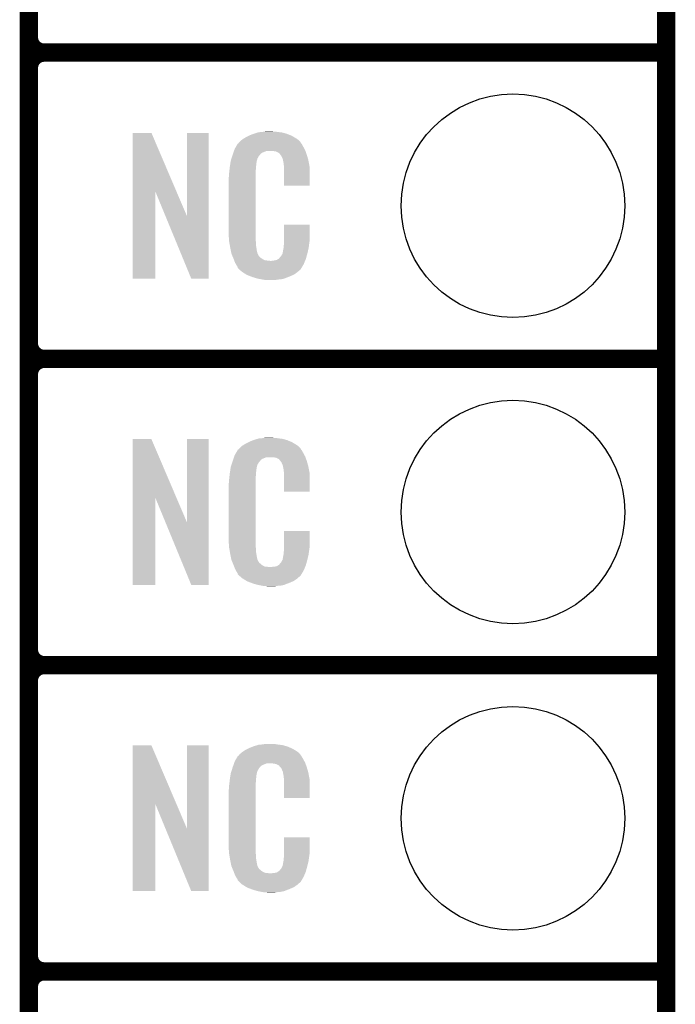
# Model space of a CAD drawing. Extents: x -1.3 to 24.2, y -3.9 to 53.4.
# Tile 6 of 26: x 18.8 to 24.2, y 1 to 9.2. Entities that reach past the tile are written whole.
import ezdxf

# ---------------------------------------------------------------- set-up
doc = ezdxf.new("R2010")
doc.units = 0
doc.layers.get('0').update_dxf_attribs({"linetype": 'CONTINUOUS'})
for name, color, linetype in [('OLED_W_2_CLICK_V102_GKO', 10, 'CONTINUOUS'), ('OLED_W_2_CLICK_V102_GTO', 9, 'CONTINUOUS'), ('OLED_W_2_CLICK_V102_GTS', 12, 'CONTINUOUS')]:
    doc.layers.add(name, color=color, linetype=linetype)

# ---------------------------------------------------------------- blocks, each defined once
blk = doc.blocks.new('ROUND_67')
blk.add_circle((0, 0), 0.9271)

msp = doc.modelspace()

# ---------------------------------------------------------------- linework, layer by layer
at = {"layer": 'OLED_W_2_CLICK_V102_GKO', "const_width": 0.1524}
msp.add_lwpolyline([(24.13, -1.27), (24.13, 24.13)], dxfattribs=at)
at = {"layer": 'OLED_W_2_CLICK_V102_GTO', "const_width": 0.1524}
for points in [[(18.8468, -0.5588), (18.8468, 18.3388)], [(18.8468, 9.017), (18.8468, 11.303)], [(18.9738, 8.89), (24.13, 8.89)], [(18.9738, 8.89), (24.13, 8.89)], [(18.8468, 6.477), (18.8468, 8.763)], [(18.9738, 6.35), (24.13, 6.35)], [(18.9738, 6.35), (24.13, 6.35)], [(18.8468, 3.937), (18.8468, 6.223)], [(18.9738, 3.81), (24.13, 3.81)], [(18.9738, 3.81), (24.13, 3.81)], [(18.8468, 1.397), (18.8468, 3.683)], [(18.9738, 1.27), (24.13, 1.27)], [(18.9738, 1.27), (24.13, 1.27)]]:
    msp.add_lwpolyline(points, dxfattribs=at)
for points in [[(18.8468, 9.017, 0.4142136), (18.9738, 8.89)], [(18.9738, 8.89, 0.4142136), (18.8468, 8.763)], [(18.9738, 8.89, 0.4142136), (18.8468, 8.763)], [(18.8468, 6.477, 0.4142136), (18.9738, 6.35)], [(18.9738, 6.35, 0.4142136), (18.8468, 6.223)], [(18.9738, 6.35, 0.4142136), (18.8468, 6.223)], [(18.8468, 3.937, 0.4142136), (18.9738, 3.81)], [(18.9738, 3.81, 0.4142136), (18.8468, 3.683)], [(18.9738, 3.81, 0.4142136), (18.8468, 3.683)], [(18.8468, 1.397, 0.4142136), (18.9738, 1.27)], [(18.9738, 1.27, 0.4142136), (18.8468, 1.143)], [(18.9738, 1.27, 0.4142136), (18.8468, 1.143)]]:
    msp.add_lwpolyline(points, format="xyb", dxfattribs=at)
at = {"layer": 'OLED_W_2_CLICK_V102_GTO'}
for points in [[(19.707872, 7.736728), (19.70788, 8.224506), (20.070862, 7.736728), (19.862804, 8.224506)], [(19.70788, 8.224506), (19.707882, 8.22452), (19.862804, 8.224506), (19.707882, 8.22452)], [(20.15744, 7.533748), (20.15746, 8.224498), (20.337766, 7.533748), (20.33778, 8.224498)], [(20.15746, 8.224498), (20.157462, 8.22452), (20.33778, 8.224498), (20.157462, 8.22452)], [(20.608834, 8.16356), (20.614642, 8.16864), (21.084542, 8.16356), (21.077432, 8.16864)], [(20.614642, 8.16864), (20.626618, 8.176262), (21.077432, 8.16864), (21.06676, 8.176262)], [(20.626618, 8.176262), (20.642582, 8.18642), (21.06676, 8.176262), (21.04983, 8.18642)], [(20.642582, 8.18642), (20.66798, 8.19912), (21.04983, 8.18642), (21.02866, 8.19912)], [(20.66798, 8.19912), (20.67814, 8.2042), (21.02866, 8.19912), (21.016324, 8.2042)], [(20.67814, 8.2042), (20.703538, 8.21436), (21.016324, 8.2042), (20.991652, 8.21436)], [(20.703538, 8.21436), (20.711158, 8.2169), (20.991652, 8.21436), (20.985482, 8.2169)], [(20.711158, 8.2169), (20.7264, 8.22198), (20.985482, 8.2169), (20.966432, 8.22198)], [(20.7264, 8.22198), (20.743334, 8.22706), (20.966432, 8.22198), (20.947382, 8.22706)], [(20.743334, 8.22706), (20.751802, 8.2296), (20.947382, 8.22706), (20.927062, 8.2296)], [(20.751802, 8.2296), (20.78228, 8.23214), (20.927062, 8.2296), (20.90674, 8.23214)], [(20.78228, 8.23214), (20.79752, 8.23468), (20.90674, 8.23214), (20.891502, 8.23468)], [(20.79752, 8.23468), (20.812762, 8.23722), (20.876262, 8.23468), (20.863562, 8.23722)], [(20.549232, 8.079738), (20.55368, 8.092442), (21.13788, 8.079738), (21.130952, 8.092442)], [(20.55368, 8.092442), (20.562644, 8.10768), (21.130952, 8.092442), (21.12264, 8.10768)], [(20.562644, 8.10768), (20.576094, 8.13054), (21.12264, 8.10768), (21.109942, 8.13054)], [(20.576094, 8.13054), (20.579086, 8.135622), (21.109942, 8.13054), (21.106132, 8.135622)], [(20.579086, 8.135622), (20.584162, 8.138164), (21.106132, 8.135622), (21.104224, 8.138164)], [(20.584162, 8.138164), (20.58619, 8.1407), (21.104224, 8.138164), (21.102322, 8.1407)], [(20.58619, 8.1407), (20.59025, 8.145776), (21.102322, 8.1407), (21.099782, 8.145776)], [(20.59025, 8.145776), (20.59432, 8.150862), (21.099782, 8.145776), (21.095424, 8.150862)], [(20.59432, 8.150862), (20.608834, 8.16356), (21.095424, 8.150862), (21.084542, 8.16356)], [(20.52066, 7.993382), (20.526272, 8.011158), (20.73679, 7.993382), (20.741638, 8.011158)], [(20.526272, 8.011158), (20.533492, 8.034018), (20.741638, 8.011158), (20.754338, 8.034018)], [(20.533492, 8.034018), (20.5359, 8.04164), (20.754338, 8.034018), (20.761958, 8.04164)], [(20.5359, 8.04164), (20.536788, 8.04418), (20.761958, 8.04164), (20.764498, 8.04418)], [(20.536788, 8.04418), (20.538564, 8.049256), (20.764498, 8.04418), (20.767038, 8.049256)], [(20.538564, 8.049256), (20.542122, 8.059418), (20.767038, 8.049256), (20.77974, 8.059418)], [(20.542122, 8.059418), (20.547454, 8.074658), (20.77974, 8.059418), (20.817836, 8.074658)], [(20.547454, 8.074658), (20.547456, 8.07466), (20.817836, 8.074658), (20.866098, 8.07466)], [(20.547456, 8.07466), (20.549232, 8.079738), (21.139694, 8.07466), (21.13788, 8.079738)], [(20.88388, 8.07212), (20.866098, 8.07466), (21.140602, 8.07212), (21.139694, 8.07466)], [(20.896578, 8.06958), (20.88388, 8.07212), (21.141508, 8.06958), (21.140602, 8.07212)], [(20.921974, 8.056882), (20.896578, 8.06958), (21.146044, 8.056882), (21.141508, 8.06958)], [(20.924518, 8.051804), (20.921974, 8.056882), (21.147856, 8.051804), (21.146044, 8.056882)], [(20.931054, 8.04418), (20.924518, 8.051804), (21.150578, 8.04418), (21.147856, 8.051804)], [(20.939758, 8.034022), (20.931054, 8.04418), (21.153568, 8.034022), (21.150578, 8.04418)], [(20.94992, 8.01116), (20.939758, 8.034022), (21.160292, 8.01116), (21.153568, 8.034022)], [(20.953984, 8.001002), (20.94992, 8.01116), (21.16328, 8.001002), (21.160292, 8.01116)], [(20.508242, 7.901938), (20.5105, 7.92226), (20.7264, 7.901938), (20.72894, 7.92226)], [(20.5105, 7.92226), (20.512756, 7.942578), (20.72894, 7.92226), (20.72894, 7.942578)], [(20.512756, 7.942578), (20.51304, 7.94512), (20.72894, 7.942578), (20.729448, 7.94512)], [(20.51304, 7.94512), (20.514642, 7.955278), (20.729448, 7.94512), (20.73148, 7.955278)], [(20.514642, 7.955278), (20.516648, 7.967978), (20.73148, 7.955278), (20.73148, 7.967978)], [(20.516648, 7.967978), (20.518252, 7.978138), (20.73148, 7.967978), (20.73402, 7.978138)], [(20.518252, 7.978138), (20.519054, 7.983218), (20.73402, 7.978138), (20.73402, 7.983218)], [(20.519054, 7.983218), (20.52066, 7.993382), (20.73402, 7.983218), (20.73679, 7.993382)], [(20.954998, 7.998464), (20.953984, 8.001002), (21.163764, 7.998464), (21.16328, 8.001002)], [(20.955, 7.990842), (20.954998, 7.998464), (21.165216, 7.990842), (21.163764, 7.998464)], [(20.95754, 7.978138), (20.955, 7.990842), (21.167636, 7.978138), (21.165216, 7.990842)], [(20.96008, 7.96036), (20.95754, 7.978138), (21.171022, 7.96036), (21.167636, 7.978138)], [(20.961058, 7.947658), (20.96008, 7.96036), (21.17344, 7.947658), (21.171022, 7.96036)], [(20.96262, 7.92734), (20.961058, 7.947658), (21.173436, 7.92734), (21.17344, 7.947658)], [(20.96262, 7.787662), (20.96262, 7.92734), (21.173418, 7.787662), (21.173436, 7.92734)], [(20.50288, 7.851142), (20.50542, 7.863842), (20.7264, 7.851142), (20.7264, 7.863842)], [(20.50288, 7.40156), (20.50288, 7.851142), (20.7264, 7.40156), (20.7264, 7.851142)], [(20.50542, 7.88162), (20.50796, 7.8994), (20.7264, 7.88162), (20.7264, 7.8994)], [(20.50542, 7.863842), (20.50542, 7.88162), (20.7264, 7.863842), (20.7264, 7.88162)], [(20.50796, 7.8994), (20.508242, 7.901938), (20.7264, 7.8994), (20.7264, 7.901938)], [(21.173418, 7.78764), (20.96262, 7.787662), (21.173418, 7.78764), (21.173418, 7.787662)], [(19.70786, 7.015502), (19.707872, 7.736728), (19.895798, 7.015502), (19.89582, 7.736728)], [(19.979456, 7.533748), (19.89582, 7.736728), (20.15744, 7.533748), (20.070862, 7.736728)], [(20.192996, 7.015494), (19.979456, 7.533748), (20.337758, 7.015494), (20.337766, 7.533748)], [(20.96262, 7.32282), (20.96264, 7.462498), (21.17344, 7.32282), (21.17344, 7.462498)], [(20.96264, 7.462498), (20.962642, 7.46252), (21.17344, 7.462498), (20.962642, 7.46252)], [(20.505232, 7.33806), (20.50288, 7.40156), (20.7264, 7.33806), (20.7264, 7.40156)], [(20.50542, 7.332982), (20.505232, 7.33806), (20.727126, 7.332982), (20.7264, 7.33806)], [(20.50763, 7.320278), (20.50542, 7.332982), (20.72894, 7.320278), (20.727126, 7.332982)], [(20.511606, 7.297418), (20.50763, 7.320278), (20.72894, 7.297418), (20.72894, 7.320278)], [(20.51558, 7.27456), (20.511606, 7.297418), (20.73255, 7.27456), (20.72894, 7.297418)], [(20.520662, 7.24916), (20.51558, 7.27456), (20.73656, 7.24916), (20.73255, 7.27456)], [(20.958048, 7.266942), (20.96008, 7.277102), (21.16582, 7.266942), (21.167174, 7.277102)], [(20.96008, 7.2898), (20.961984, 7.30504), (21.168866, 7.2898), (21.1709, 7.30504)], [(20.96008, 7.277102), (20.96008, 7.2898), (21.167174, 7.277102), (21.168866, 7.2898)], [(20.961984, 7.30504), (20.96262, 7.310122), (21.1709, 7.30504), (21.171626, 7.310122)], [(20.96262, 7.310122), (20.96262, 7.32282), (21.171626, 7.310122), (21.17344, 7.32282)], [(20.525234, 7.226298), (20.520662, 7.24916), (20.74164, 7.226298), (20.73656, 7.24916)], [(20.52574, 7.223762), (20.525234, 7.226298), (20.74291, 7.223762), (20.74164, 7.226298)], [(20.533062, 7.20598), (20.52574, 7.223762), (20.751802, 7.20598), (20.74291, 7.223762)], [(20.53411, 7.203436), (20.533062, 7.20598), (20.754342, 7.203436), (20.751802, 7.20598)], [(20.5362, 7.19836), (20.53411, 7.203436), (20.756884, 7.19836), (20.754342, 7.203436)], [(20.538292, 7.193278), (20.5362, 7.19836), (20.764502, 7.193278), (20.756884, 7.19836)], [(20.54143, 7.18566), (20.538292, 7.193278), (20.77212, 7.18566), (20.764502, 7.193278)], [(20.924522, 7.185666), (20.927062, 7.19074), (21.145078, 7.185666), (21.146488, 7.19074)], [(20.927062, 7.19074), (20.937222, 7.200902), (21.146488, 7.19074), (21.14931, 7.200902)], [(20.937222, 7.200902), (20.94992, 7.22376), (21.14931, 7.200902), (21.15566, 7.22376)], [(20.94992, 7.22376), (20.949922, 7.223762), (21.15566, 7.22376), (21.15566, 7.223762)], [(20.949922, 7.223762), (20.955, 7.249162), (21.15566, 7.223762), (21.161636, 7.249162)], [(20.955, 7.249162), (20.955002, 7.251704), (21.161636, 7.249162), (21.162234, 7.251704)], [(20.955002, 7.251704), (20.95754, 7.256784), (21.162234, 7.251704), (21.163428, 7.256784)], [(20.95754, 7.264402), (20.958048, 7.266942), (21.165222, 7.264402), (21.16582, 7.266942)], [(20.95754, 7.256784), (20.95754, 7.264402), (21.163428, 7.256784), (21.165222, 7.264402)], [(20.54352, 7.18058), (20.54143, 7.18566), (20.779742, 7.18058), (20.77212, 7.18566)], [(20.545474, 7.1755), (20.54352, 7.18058), (20.787362, 7.1755), (20.779742, 7.18058)], [(20.548406, 7.16788), (20.545474, 7.1755), (20.802604, 7.16788), (20.787362, 7.1755)], [(20.55036, 7.1628), (20.548406, 7.16788), (20.848322, 7.1628), (20.802604, 7.16788)], [(20.55622, 7.14756), (20.55036, 7.1628), (21.130408, 7.14756), (21.136684, 7.1628)], [(20.563278, 7.13486), (20.55622, 7.14756), (21.12518, 7.13486), (21.130408, 7.14756)], [(20.568922, 7.124698), (20.563278, 7.13486), (21.119082, 7.124698), (21.12518, 7.13486)], [(20.579076, 7.109466), (20.568922, 7.124698), (21.109942, 7.109466), (21.119082, 7.124698)], [(20.57908, 7.104386), (20.579076, 7.109466), (21.106894, 7.104386), (21.109942, 7.109466)], [(20.848322, 7.1628), (20.858482, 7.162802), (21.136684, 7.1628), (21.136686, 7.162802)], [(20.858482, 7.162802), (20.866104, 7.16534), (21.136686, 7.162802), (21.13773, 7.16534)], [(20.876262, 7.16534), (20.901662, 7.17042), (21.13773, 7.16534), (21.139822, 7.17042)], [(20.901662, 7.17042), (20.914356, 7.178038), (21.139822, 7.17042), (21.14296, 7.178038)], [(20.914356, 7.178038), (20.91436, 7.17804), (21.14296, 7.178038), (21.14296, 7.17804)], [(20.91436, 7.17804), (20.924522, 7.185666), (21.14296, 7.17804), (21.145078, 7.185666)], [(20.586704, 7.09676), (20.57908, 7.104386), (21.10232, 7.09676), (21.106894, 7.104386)], [(20.591784, 7.091678), (20.586704, 7.09676), (21.099776, 7.091678), (21.10232, 7.09676)], [(20.59686, 7.086598), (20.591784, 7.091678), (21.093426, 7.086598), (21.099776, 7.091678)], [(20.602786, 7.08152), (20.59686, 7.086598), (21.08708, 7.08152), (21.093426, 7.086598)], [(20.614638, 7.07136), (20.602786, 7.08152), (21.075228, 7.07136), (21.08708, 7.08152)], [(20.622768, 7.06628), (20.614638, 7.07136), (21.069302, 7.06628), (21.075228, 7.07136)], [(20.65122, 7.0485), (20.622768, 7.06628), (21.0439, 7.0485), (21.069302, 7.06628)], [(20.65528, 7.045962), (20.65122, 7.0485), (21.037978, 7.045962), (21.0439, 7.0485)], [(20.687936, 7.03326), (20.65528, 7.045962), (21.00834, 7.03326), (21.037978, 7.045962)], [(20.701, 7.028178), (20.687936, 7.03326), (20.99527, 7.028178), (21.00834, 7.03326)], [(20.744178, 7.01548), (20.701, 7.028178), (20.962618, 7.01548), (20.99527, 7.028178)], [(19.895798, 7.01548), (19.70786, 7.015502), (19.895798, 7.01548), (19.895798, 7.015502)], [(20.337758, 7.01548), (20.192996, 7.015494), (20.337758, 7.01548), (20.337758, 7.015494)], [(20.771274, 7.0104), (20.744178, 7.01548), (20.939758, 7.0104), (20.962618, 7.01548)], [(20.78482, 7.00786), (20.771274, 7.0104), (20.91182, 7.00786), (20.939758, 7.0104)], [(20.800058, 7.00532), (20.78482, 7.00786), (20.896578, 7.00532), (20.91182, 7.00786)], [(20.827998, 7.00278), (20.817838, 7.00532), (20.881338, 7.00278), (20.896578, 7.00532)], [(19.707872, 5.196728), (19.70788, 5.684506), (20.070862, 5.196728), (19.862804, 5.684506)], [(19.70788, 5.684506), (19.707882, 5.68452), (19.862804, 5.684506), (19.707882, 5.68452)], [(20.15744, 4.993748), (20.15746, 5.684498), (20.337766, 4.993748), (20.33778, 5.684498)], [(20.15746, 5.684498), (20.157462, 5.68452), (20.33778, 5.684498), (20.157462, 5.68452)], [(20.614642, 5.62864), (20.626618, 5.636262), (21.077432, 5.62864), (21.06676, 5.636262)], [(20.626618, 5.636262), (20.642582, 5.64642), (21.06676, 5.636262), (21.04983, 5.64642)], [(20.642582, 5.64642), (20.66798, 5.65912), (21.04983, 5.64642), (21.02866, 5.65912)], [(20.66798, 5.65912), (20.67814, 5.6642), (21.02866, 5.65912), (21.016324, 5.6642)], [(20.67814, 5.6642), (20.703538, 5.67436), (21.016324, 5.6642), (20.991652, 5.67436)], [(20.703538, 5.67436), (20.711158, 5.6769), (20.991652, 5.67436), (20.985482, 5.6769)], [(20.711158, 5.6769), (20.7264, 5.68198), (20.985482, 5.6769), (20.966432, 5.68198)], [(20.7264, 5.68198), (20.743334, 5.68706), (20.966432, 5.68198), (20.947382, 5.68706)], [(20.743334, 5.68706), (20.751802, 5.6896), (20.947382, 5.68706), (20.927062, 5.6896)], [(20.751802, 5.6896), (20.78228, 5.69214), (20.927062, 5.6896), (20.90674, 5.69214)], [(20.78228, 5.69214), (20.79752, 5.69468), (20.90674, 5.69214), (20.891502, 5.69468)], [(20.79752, 5.69468), (20.812762, 5.69722), (20.876262, 5.69468), (20.863562, 5.69722)], [(20.55368, 5.552442), (20.562644, 5.56768), (21.130952, 5.552442), (21.12264, 5.56768)], [(20.562644, 5.56768), (20.576094, 5.59054), (21.12264, 5.56768), (21.109942, 5.59054)], [(20.576094, 5.59054), (20.579086, 5.595622), (21.109942, 5.59054), (21.106132, 5.595622)], [(20.579086, 5.595622), (20.584162, 5.598164), (21.106132, 5.595622), (21.104224, 5.598164)], [(20.584162, 5.598164), (20.58619, 5.6007), (21.104224, 5.598164), (21.102322, 5.6007)], [(20.58619, 5.6007), (20.59025, 5.605776), (21.102322, 5.6007), (21.099782, 5.605776)], [(20.59025, 5.605776), (20.59432, 5.610862), (21.099782, 5.605776), (21.095424, 5.610862)], [(20.59432, 5.610862), (20.608834, 5.62356), (21.095424, 5.610862), (21.084542, 5.62356)], [(20.608834, 5.62356), (20.614642, 5.62864), (21.084542, 5.62356), (21.077432, 5.62864)], [(20.526272, 5.471158), (20.533492, 5.494018), (20.741638, 5.471158), (20.754338, 5.494018)], [(20.533492, 5.494018), (20.5359, 5.50164), (20.754338, 5.494018), (20.761958, 5.50164)], [(20.5359, 5.50164), (20.536788, 5.50418), (20.761958, 5.50164), (20.764498, 5.50418)], [(20.536788, 5.50418), (20.538564, 5.509256), (20.764498, 5.50418), (20.767038, 5.509256)], [(20.538564, 5.509256), (20.542122, 5.519418), (20.767038, 5.509256), (20.77974, 5.519418)], [(20.542122, 5.519418), (20.547454, 5.534658), (20.77974, 5.519418), (20.817836, 5.534658)], [(20.547454, 5.534658), (20.547456, 5.53466), (20.817836, 5.534658), (20.866098, 5.53466)], [(20.547456, 5.53466), (20.549232, 5.539738), (21.139694, 5.53466), (21.13788, 5.539738)], [(20.549232, 5.539738), (20.55368, 5.552442), (21.13788, 5.539738), (21.130952, 5.552442)], [(20.88388, 5.53212), (20.866098, 5.53466), (21.140602, 5.53212), (21.139694, 5.53466)], [(20.896578, 5.52958), (20.88388, 5.53212), (21.141508, 5.52958), (21.140602, 5.53212)], [(20.921974, 5.516882), (20.896578, 5.52958), (21.146044, 5.516882), (21.141508, 5.52958)], [(20.924518, 5.511804), (20.921974, 5.516882), (21.147856, 5.511804), (21.146044, 5.516882)], [(20.931054, 5.50418), (20.924518, 5.511804), (21.150578, 5.50418), (21.147856, 5.511804)], [(20.939758, 5.494022), (20.931054, 5.50418), (21.153568, 5.494022), (21.150578, 5.50418)], [(20.94992, 5.47116), (20.939758, 5.494022), (21.160292, 5.47116), (21.153568, 5.494022)], [(20.5105, 5.38226), (20.512756, 5.402578), (20.72894, 5.38226), (20.72894, 5.402578)], [(20.512756, 5.402578), (20.51304, 5.40512), (20.72894, 5.402578), (20.729448, 5.40512)], [(20.51304, 5.40512), (20.514642, 5.415278), (20.729448, 5.40512), (20.73148, 5.415278)], [(20.514642, 5.415278), (20.516648, 5.427978), (20.73148, 5.415278), (20.73148, 5.427978)], [(20.516648, 5.427978), (20.518252, 5.438138), (20.73148, 5.427978), (20.73402, 5.438138)], [(20.518252, 5.438138), (20.519054, 5.443218), (20.73402, 5.438138), (20.73402, 5.443218)], [(20.519054, 5.443218), (20.52066, 5.453382), (20.73402, 5.443218), (20.73679, 5.453382)], [(20.52066, 5.453382), (20.526272, 5.471158), (20.73679, 5.453382), (20.741638, 5.471158)], [(20.953984, 5.461002), (20.94992, 5.47116), (21.16328, 5.461002), (21.160292, 5.47116)], [(20.954998, 5.458464), (20.953984, 5.461002), (21.163764, 5.458464), (21.16328, 5.461002)], [(20.955, 5.450842), (20.954998, 5.458464), (21.165216, 5.450842), (21.163764, 5.458464)], [(20.95754, 5.438138), (20.955, 5.450842), (21.167636, 5.438138), (21.165216, 5.450842)], [(20.96008, 5.42036), (20.95754, 5.438138), (21.171022, 5.42036), (21.167636, 5.438138)], [(20.961058, 5.407658), (20.96008, 5.42036), (21.17344, 5.407658), (21.171022, 5.42036)], [(20.96262, 5.38734), (20.961058, 5.407658), (21.173436, 5.38734), (21.17344, 5.407658)], [(20.50288, 5.311142), (20.50542, 5.323842), (20.7264, 5.311142), (20.7264, 5.323842)], [(20.50288, 4.86156), (20.50288, 5.311142), (20.7264, 4.86156), (20.7264, 5.311142)], [(20.50542, 5.34162), (20.50796, 5.3594), (20.7264, 5.34162), (20.7264, 5.3594)], [(20.50542, 5.323842), (20.50542, 5.34162), (20.7264, 5.323842), (20.7264, 5.34162)], [(20.50796, 5.3594), (20.508242, 5.361938), (20.7264, 5.3594), (20.7264, 5.361938)], [(20.508242, 5.361938), (20.5105, 5.38226), (20.7264, 5.361938), (20.72894, 5.38226)], [(20.96262, 5.247662), (20.96262, 5.38734), (21.173418, 5.247662), (21.173436, 5.38734)], [(21.173418, 5.24764), (20.96262, 5.247662), (21.173418, 5.24764), (21.173418, 5.247662)], [(19.70786, 4.475502), (19.707872, 5.196728), (19.895798, 4.475502), (19.89582, 5.196728)], [(19.979456, 4.993748), (19.89582, 5.196728), (20.15744, 4.993748), (20.070862, 5.196728)], [(20.192996, 4.475494), (19.979456, 4.993748), (20.337758, 4.475494), (20.337766, 4.993748)], [(20.96262, 4.78282), (20.96264, 4.922498), (21.17344, 4.78282), (21.17344, 4.922498)], [(20.96264, 4.922498), (20.962642, 4.92252), (21.17344, 4.922498), (20.962642, 4.92252)], [(20.505232, 4.79806), (20.50288, 4.86156), (20.7264, 4.79806), (20.7264, 4.86156)], [(20.50542, 4.792982), (20.505232, 4.79806), (20.727126, 4.792982), (20.7264, 4.79806)], [(20.50763, 4.780278), (20.50542, 4.792982), (20.72894, 4.780278), (20.727126, 4.792982)], [(20.511606, 4.757418), (20.50763, 4.780278), (20.72894, 4.757418), (20.72894, 4.780278)], [(20.51558, 4.73456), (20.511606, 4.757418), (20.73255, 4.73456), (20.72894, 4.757418)], [(20.958048, 4.726942), (20.96008, 4.737102), (21.16582, 4.726942), (21.167174, 4.737102)], [(20.96008, 4.7498), (20.961984, 4.76504), (21.168866, 4.7498), (21.1709, 4.76504)], [(20.96008, 4.737102), (20.96008, 4.7498), (21.167174, 4.737102), (21.168866, 4.7498)], [(20.961984, 4.76504), (20.96262, 4.770122), (21.1709, 4.76504), (21.171626, 4.770122)], [(20.96262, 4.770122), (20.96262, 4.78282), (21.171626, 4.770122), (21.17344, 4.78282)], [(20.520662, 4.70916), (20.51558, 4.73456), (20.73656, 4.70916), (20.73255, 4.73456)], [(20.525234, 4.686298), (20.520662, 4.70916), (20.74164, 4.686298), (20.73656, 4.70916)], [(20.52574, 4.683762), (20.525234, 4.686298), (20.74291, 4.683762), (20.74164, 4.686298)], [(20.533062, 4.66598), (20.52574, 4.683762), (20.751802, 4.66598), (20.74291, 4.683762)], [(20.53411, 4.663436), (20.533062, 4.66598), (20.754342, 4.663436), (20.751802, 4.66598)], [(20.5362, 4.65836), (20.53411, 4.663436), (20.756884, 4.65836), (20.754342, 4.663436)], [(20.538292, 4.653278), (20.5362, 4.65836), (20.764502, 4.653278), (20.756884, 4.65836)], [(20.927062, 4.65074), (20.937222, 4.660902), (21.146488, 4.65074), (21.14931, 4.660902)], [(20.937222, 4.660902), (20.94992, 4.68376), (21.14931, 4.660902), (21.15566, 4.68376)], [(20.94992, 4.68376), (20.949922, 4.683762), (21.15566, 4.68376), (21.15566, 4.683762)], [(20.949922, 4.683762), (20.955, 4.709162), (21.15566, 4.683762), (21.161636, 4.709162)], [(20.955, 4.709162), (20.955002, 4.711704), (21.161636, 4.709162), (21.162234, 4.711704)], [(20.955002, 4.711704), (20.95754, 4.716784), (21.162234, 4.711704), (21.163428, 4.716784)], [(20.95754, 4.724402), (20.958048, 4.726942), (21.165222, 4.724402), (21.16582, 4.726942)], [(20.95754, 4.716784), (20.95754, 4.724402), (21.163428, 4.716784), (21.165222, 4.724402)], [(20.54143, 4.64566), (20.538292, 4.653278), (20.77212, 4.64566), (20.764502, 4.653278)], [(20.54352, 4.64058), (20.54143, 4.64566), (20.779742, 4.64058), (20.77212, 4.64566)], [(20.545474, 4.6355), (20.54352, 4.64058), (20.787362, 4.6355), (20.779742, 4.64058)], [(20.548406, 4.62788), (20.545474, 4.6355), (20.802604, 4.62788), (20.787362, 4.6355)], [(20.55036, 4.6228), (20.548406, 4.62788), (20.848322, 4.6228), (20.802604, 4.62788)], [(20.55622, 4.60756), (20.55036, 4.6228), (21.130408, 4.60756), (21.136684, 4.6228)], [(20.563278, 4.59486), (20.55622, 4.60756), (21.12518, 4.59486), (21.130408, 4.60756)], [(20.568922, 4.584698), (20.563278, 4.59486), (21.119082, 4.584698), (21.12518, 4.59486)], [(20.579076, 4.569466), (20.568922, 4.584698), (21.109942, 4.569466), (21.119082, 4.584698)], [(20.848322, 4.6228), (20.858482, 4.622802), (21.136684, 4.6228), (21.136686, 4.622802)], [(20.858482, 4.622802), (20.866104, 4.62534), (21.136686, 4.622802), (21.13773, 4.62534)], [(20.876262, 4.62534), (20.901662, 4.63042), (21.13773, 4.62534), (21.139822, 4.63042)], [(20.901662, 4.63042), (20.914356, 4.638038), (21.139822, 4.63042), (21.14296, 4.638038)], [(20.914356, 4.638038), (20.91436, 4.63804), (21.14296, 4.638038), (21.14296, 4.63804)], [(20.91436, 4.63804), (20.924522, 4.645666), (21.14296, 4.63804), (21.145078, 4.645666)], [(20.924522, 4.645666), (20.927062, 4.65074), (21.145078, 4.645666), (21.146488, 4.65074)], [(20.57908, 4.564386), (20.579076, 4.569466), (21.106894, 4.564386), (21.109942, 4.569466)], [(20.586704, 4.55676), (20.57908, 4.564386), (21.10232, 4.55676), (21.106894, 4.564386)], [(20.591784, 4.551678), (20.586704, 4.55676), (21.099776, 4.551678), (21.10232, 4.55676)], [(20.59686, 4.546598), (20.591784, 4.551678), (21.093426, 4.546598), (21.099776, 4.551678)], [(20.602786, 4.54152), (20.59686, 4.546598), (21.08708, 4.54152), (21.093426, 4.546598)], [(20.614638, 4.53136), (20.602786, 4.54152), (21.075228, 4.53136), (21.08708, 4.54152)], [(20.622768, 4.52628), (20.614638, 4.53136), (21.069302, 4.52628), (21.075228, 4.53136)], [(20.65122, 4.5085), (20.622768, 4.52628), (21.0439, 4.5085), (21.069302, 4.52628)], [(20.65528, 4.505962), (20.65122, 4.5085), (21.037978, 4.505962), (21.0439, 4.5085)], [(20.687936, 4.49326), (20.65528, 4.505962), (21.00834, 4.49326), (21.037978, 4.505962)], [(20.701, 4.488178), (20.687936, 4.49326), (20.99527, 4.488178), (21.00834, 4.49326)], [(19.895798, 4.47548), (19.70786, 4.475502), (19.895798, 4.47548), (19.895798, 4.475502)], [(20.337758, 4.47548), (20.192996, 4.475494), (20.337758, 4.47548), (20.337758, 4.475494)], [(20.744178, 4.47548), (20.701, 4.488178), (20.962618, 4.47548), (20.99527, 4.488178)], [(20.771274, 4.4704), (20.744178, 4.47548), (20.939758, 4.4704), (20.962618, 4.47548)], [(20.78482, 4.46786), (20.771274, 4.4704), (20.91182, 4.46786), (20.939758, 4.4704)], [(20.800058, 4.46532), (20.78482, 4.46786), (20.896578, 4.46532), (20.91182, 4.46786)], [(20.827998, 4.46278), (20.817838, 4.46532), (20.881338, 4.46278), (20.896578, 4.46532)], [(19.707872, 2.656728), (19.70788, 3.144506), (20.070862, 2.656728), (19.862804, 3.144506)], [(19.70788, 3.144506), (19.707882, 3.14452), (19.862804, 3.144506), (19.707882, 3.14452)], [(20.15744, 2.453748), (20.15746, 3.144498), (20.337766, 2.453748), (20.33778, 3.144498)], [(20.15746, 3.144498), (20.157462, 3.14452), (20.33778, 3.144498), (20.157462, 3.14452)], [(20.626618, 3.096262), (20.642582, 3.10642), (21.06676, 3.096262), (21.04983, 3.10642)], [(20.642582, 3.10642), (20.66798, 3.11912), (21.04983, 3.10642), (21.02866, 3.11912)], [(20.66798, 3.11912), (20.67814, 3.1242), (21.02866, 3.11912), (21.016324, 3.1242)], [(20.67814, 3.1242), (20.703538, 3.13436), (21.016324, 3.1242), (20.991652, 3.13436)], [(20.703538, 3.13436), (20.711158, 3.1369), (20.991652, 3.13436), (20.985482, 3.1369)], [(20.711158, 3.1369), (20.7264, 3.14198), (20.985482, 3.1369), (20.966432, 3.14198)], [(20.7264, 3.14198), (20.743334, 3.14706), (20.966432, 3.14198), (20.947382, 3.14706)], [(20.743334, 3.14706), (20.751802, 3.1496), (20.947382, 3.14706), (20.927062, 3.1496)], [(20.751802, 3.1496), (20.78228, 3.15214), (20.927062, 3.1496), (20.90674, 3.15214)], [(20.78228, 3.15214), (20.79752, 3.15468), (20.90674, 3.15214), (20.891502, 3.15468)], [(20.79752, 3.15468), (20.812762, 3.15722), (20.876262, 3.15468), (20.863562, 3.15722)], [(20.55368, 3.012442), (20.562644, 3.02768), (21.130952, 3.012442), (21.12264, 3.02768)], [(20.562644, 3.02768), (20.576094, 3.05054), (21.12264, 3.02768), (21.109942, 3.05054)], [(20.576094, 3.05054), (20.579086, 3.055622), (21.109942, 3.05054), (21.106132, 3.055622)], [(20.579086, 3.055622), (20.584162, 3.058164), (21.106132, 3.055622), (21.104224, 3.058164)], [(20.584162, 3.058164), (20.58619, 3.0607), (21.104224, 3.058164), (21.102322, 3.0607)], [(20.58619, 3.0607), (20.59025, 3.065776), (21.102322, 3.0607), (21.099782, 3.065776)], [(20.59025, 3.065776), (20.59432, 3.070862), (21.099782, 3.065776), (21.095424, 3.070862)], [(20.59432, 3.070862), (20.608834, 3.08356), (21.095424, 3.070862), (21.084542, 3.08356)], [(20.608834, 3.08356), (20.614642, 3.08864), (21.084542, 3.08356), (21.077432, 3.08864)], [(20.614642, 3.08864), (20.626618, 3.096262), (21.077432, 3.08864), (21.06676, 3.096262)], [(20.526272, 2.931158), (20.533492, 2.954018), (20.741638, 2.931158), (20.754338, 2.954018)], [(20.533492, 2.954018), (20.5359, 2.96164), (20.754338, 2.954018), (20.761958, 2.96164)], [(20.5359, 2.96164), (20.536788, 2.96418), (20.761958, 2.96164), (20.764498, 2.96418)], [(20.536788, 2.96418), (20.538564, 2.969256), (20.764498, 2.96418), (20.767038, 2.969256)], [(20.538564, 2.969256), (20.542122, 2.979418), (20.767038, 2.969256), (20.77974, 2.979418)], [(20.542122, 2.979418), (20.547454, 2.994658), (20.77974, 2.979418), (20.817836, 2.994658)], [(20.547454, 2.994658), (20.547456, 2.99466), (20.817836, 2.994658), (20.866098, 2.99466)], [(20.547456, 2.99466), (20.549232, 2.999738), (21.139694, 2.99466), (21.13788, 2.999738)], [(20.549232, 2.999738), (20.55368, 3.012442), (21.13788, 2.999738), (21.130952, 3.012442)], [(20.88388, 2.99212), (20.866098, 2.99466), (21.140602, 2.99212), (21.139694, 2.99466)], [(20.896578, 2.98958), (20.88388, 2.99212), (21.141508, 2.98958), (21.140602, 2.99212)], [(20.921974, 2.976882), (20.896578, 2.98958), (21.146044, 2.976882), (21.141508, 2.98958)], [(20.924518, 2.971804), (20.921974, 2.976882), (21.147856, 2.971804), (21.146044, 2.976882)], [(20.931054, 2.96418), (20.924518, 2.971804), (21.150578, 2.96418), (21.147856, 2.971804)], [(20.939758, 2.954022), (20.931054, 2.96418), (21.153568, 2.954022), (21.150578, 2.96418)], [(20.94992, 2.93116), (20.939758, 2.954022), (21.160292, 2.93116), (21.153568, 2.954022)], [(20.5105, 2.84226), (20.512756, 2.862578), (20.72894, 2.84226), (20.72894, 2.862578)], [(20.512756, 2.862578), (20.51304, 2.86512), (20.72894, 2.862578), (20.729448, 2.86512)], [(20.51304, 2.86512), (20.514642, 2.875278), (20.729448, 2.86512), (20.73148, 2.875278)], [(20.514642, 2.875278), (20.516648, 2.887978), (20.73148, 2.875278), (20.73148, 2.887978)], [(20.516648, 2.887978), (20.518252, 2.898138), (20.73148, 2.887978), (20.73402, 2.898138)], [(20.518252, 2.898138), (20.519054, 2.903218), (20.73402, 2.898138), (20.73402, 2.903218)], [(20.519054, 2.903218), (20.52066, 2.913382), (20.73402, 2.903218), (20.73679, 2.913382)], [(20.52066, 2.913382), (20.526272, 2.931158), (20.73679, 2.913382), (20.741638, 2.931158)], [(20.953984, 2.921002), (20.94992, 2.93116), (21.16328, 2.921002), (21.160292, 2.93116)], [(20.954998, 2.918464), (20.953984, 2.921002), (21.163764, 2.918464), (21.16328, 2.921002)], [(20.955, 2.910842), (20.954998, 2.918464), (21.165216, 2.910842), (21.163764, 2.918464)], [(20.95754, 2.898138), (20.955, 2.910842), (21.167636, 2.898138), (21.165216, 2.910842)], [(20.96008, 2.88036), (20.95754, 2.898138), (21.171022, 2.88036), (21.167636, 2.898138)], [(20.961058, 2.867658), (20.96008, 2.88036), (21.17344, 2.867658), (21.171022, 2.88036)], [(20.96262, 2.84734), (20.961058, 2.867658), (21.173436, 2.84734), (21.17344, 2.867658)], [(20.50288, 2.771142), (20.50542, 2.783842), (20.7264, 2.771142), (20.7264, 2.783842)], [(20.50542, 2.80162), (20.50796, 2.8194), (20.7264, 2.80162), (20.7264, 2.8194)], [(20.50542, 2.783842), (20.50542, 2.80162), (20.7264, 2.783842), (20.7264, 2.80162)], [(20.50796, 2.8194), (20.508242, 2.821938), (20.7264, 2.8194), (20.7264, 2.821938)], [(20.508242, 2.821938), (20.5105, 2.84226), (20.7264, 2.821938), (20.72894, 2.84226)], [(20.96262, 2.707662), (20.96262, 2.84734), (21.173418, 2.707662), (21.173436, 2.84734)], [(20.50288, 2.32156), (20.50288, 2.771142), (20.7264, 2.32156), (20.7264, 2.771142)], [(21.173418, 2.70764), (20.96262, 2.707662), (21.173418, 2.70764), (21.173418, 2.707662)], [(19.70786, 1.935502), (19.707872, 2.656728), (19.895798, 1.935502), (19.89582, 2.656728)], [(19.979456, 2.453748), (19.89582, 2.656728), (20.15744, 2.453748), (20.070862, 2.656728)], [(20.192996, 1.935494), (19.979456, 2.453748), (20.337758, 1.935494), (20.337766, 2.453748)], [(20.96262, 2.24282), (20.96264, 2.382498), (21.17344, 2.24282), (21.17344, 2.382498)], [(20.96264, 2.382498), (20.962642, 2.38252), (21.17344, 2.382498), (20.962642, 2.38252)], [(20.505232, 2.25806), (20.50288, 2.32156), (20.7264, 2.25806), (20.7264, 2.32156)], [(20.50542, 2.252982), (20.505232, 2.25806), (20.727126, 2.252982), (20.7264, 2.25806)], [(20.50763, 2.240278), (20.50542, 2.252982), (20.72894, 2.240278), (20.727126, 2.252982)], [(20.511606, 2.217418), (20.50763, 2.240278), (20.72894, 2.217418), (20.72894, 2.240278)], [(20.51558, 2.19456), (20.511606, 2.217418), (20.73255, 2.19456), (20.72894, 2.217418)], [(20.96008, 2.2098), (20.961984, 2.22504), (21.168866, 2.2098), (21.1709, 2.22504)], [(20.96008, 2.197102), (20.96008, 2.2098), (21.167174, 2.197102), (21.168866, 2.2098)], [(20.961984, 2.22504), (20.96262, 2.230122), (21.1709, 2.22504), (21.171626, 2.230122)], [(20.96262, 2.230122), (20.96262, 2.24282), (21.171626, 2.230122), (21.17344, 2.24282)], [(20.520662, 2.16916), (20.51558, 2.19456), (20.73656, 2.16916), (20.73255, 2.19456)], [(20.525234, 2.146298), (20.520662, 2.16916), (20.74164, 2.146298), (20.73656, 2.16916)], [(20.52574, 2.143762), (20.525234, 2.146298), (20.74291, 2.143762), (20.74164, 2.146298)], [(20.533062, 2.12598), (20.52574, 2.143762), (20.751802, 2.12598), (20.74291, 2.143762)], [(20.53411, 2.123436), (20.533062, 2.12598), (20.754342, 2.123436), (20.751802, 2.12598)], [(20.5362, 2.11836), (20.53411, 2.123436), (20.756884, 2.11836), (20.754342, 2.123436)], [(20.937222, 2.120902), (20.94992, 2.14376), (21.14931, 2.120902), (21.15566, 2.14376)], [(20.94992, 2.14376), (20.949922, 2.143762), (21.15566, 2.14376), (21.15566, 2.143762)], [(20.949922, 2.143762), (20.955, 2.169162), (21.15566, 2.143762), (21.161636, 2.169162)], [(20.955, 2.169162), (20.955002, 2.171704), (21.161636, 2.169162), (21.162234, 2.171704)], [(20.955002, 2.171704), (20.95754, 2.176784), (21.162234, 2.171704), (21.163428, 2.176784)], [(20.95754, 2.184402), (20.958048, 2.186942), (21.165222, 2.184402), (21.16582, 2.186942)], [(20.95754, 2.176784), (20.95754, 2.184402), (21.163428, 2.176784), (21.165222, 2.184402)], [(20.958048, 2.186942), (20.96008, 2.197102), (21.16582, 2.186942), (21.167174, 2.197102)], [(20.538292, 2.113278), (20.5362, 2.11836), (20.764502, 2.113278), (20.756884, 2.11836)], [(20.54143, 2.10566), (20.538292, 2.113278), (20.77212, 2.10566), (20.764502, 2.113278)], [(20.54352, 2.10058), (20.54143, 2.10566), (20.779742, 2.10058), (20.77212, 2.10566)], [(20.545474, 2.0955), (20.54352, 2.10058), (20.787362, 2.0955), (20.779742, 2.10058)], [(20.548406, 2.08788), (20.545474, 2.0955), (20.802604, 2.08788), (20.787362, 2.0955)], [(20.55036, 2.0828), (20.548406, 2.08788), (20.848322, 2.0828), (20.802604, 2.08788)], [(20.55622, 2.06756), (20.55036, 2.0828), (21.130408, 2.06756), (21.136684, 2.0828)], [(20.563278, 2.05486), (20.55622, 2.06756), (21.12518, 2.05486), (21.130408, 2.06756)], [(20.568922, 2.044698), (20.563278, 2.05486), (21.119082, 2.044698), (21.12518, 2.05486)], [(20.579076, 2.029466), (20.568922, 2.044698), (21.109942, 2.029466), (21.119082, 2.044698)], [(20.848322, 2.0828), (20.858482, 2.082802), (21.136684, 2.0828), (21.136686, 2.082802)], [(20.858482, 2.082802), (20.866104, 2.08534), (21.136686, 2.082802), (21.13773, 2.08534)], [(20.876262, 2.08534), (20.901662, 2.09042), (21.13773, 2.08534), (21.139822, 2.09042)], [(20.901662, 2.09042), (20.914356, 2.098038), (21.139822, 2.09042), (21.14296, 2.098038)], [(20.914356, 2.098038), (20.91436, 2.09804), (21.14296, 2.098038), (21.14296, 2.09804)], [(20.91436, 2.09804), (20.924522, 2.105666), (21.14296, 2.09804), (21.145078, 2.105666)], [(20.924522, 2.105666), (20.927062, 2.11074), (21.145078, 2.105666), (21.146488, 2.11074)], [(20.927062, 2.11074), (20.937222, 2.120902), (21.146488, 2.11074), (21.14931, 2.120902)], [(20.57908, 2.024386), (20.579076, 2.029466), (21.106894, 2.024386), (21.109942, 2.029466)], [(20.586704, 2.01676), (20.57908, 2.024386), (21.10232, 2.01676), (21.106894, 2.024386)], [(20.591784, 2.011678), (20.586704, 2.01676), (21.099776, 2.011678), (21.10232, 2.01676)], [(20.59686, 2.006598), (20.591784, 2.011678), (21.093426, 2.006598), (21.099776, 2.011678)], [(20.602786, 2.00152), (20.59686, 2.006598), (21.08708, 2.00152), (21.093426, 2.006598)], [(20.614638, 1.99136), (20.602786, 2.00152), (21.075228, 1.99136), (21.08708, 2.00152)], [(20.622768, 1.98628), (20.614638, 1.99136), (21.069302, 1.98628), (21.075228, 1.99136)], [(20.65122, 1.9685), (20.622768, 1.98628), (21.0439, 1.9685), (21.069302, 1.98628)], [(20.65528, 1.965962), (20.65122, 1.9685), (21.037978, 1.965962), (21.0439, 1.9685)], [(20.687936, 1.95326), (20.65528, 1.965962), (21.00834, 1.95326), (21.037978, 1.965962)], [(19.895798, 1.93548), (19.70786, 1.935502), (19.895798, 1.93548), (19.895798, 1.935502)], [(20.337758, 1.93548), (20.192996, 1.935494), (20.337758, 1.93548), (20.337758, 1.935494)], [(20.701, 1.948178), (20.687936, 1.95326), (20.99527, 1.948178), (21.00834, 1.95326)], [(20.744178, 1.93548), (20.701, 1.948178), (20.962618, 1.93548), (20.99527, 1.948178)], [(20.771274, 1.9304), (20.744178, 1.93548), (20.939758, 1.9304), (20.962618, 1.93548)], [(20.78482, 1.92786), (20.771274, 1.9304), (20.91182, 1.92786), (20.939758, 1.9304)], [(20.800058, 1.92532), (20.78482, 1.92786), (20.896578, 1.92532), (20.91182, 1.92786)], [(20.827998, 1.92278), (20.817838, 1.92532), (20.881338, 1.92278), (20.896578, 1.92532)]]:
    msp.add_solid(points, dxfattribs=at)

# ---------------------------------------------------------------- block references
at = {"layer": 'OLED_W_2_CLICK_V102_GTS'}
for p in [(22.86, 7.62), (22.86, 5.08), (22.86, 2.54)]:
    msp.add_blockref('ROUND_67', p, dxfattribs=at)

doc.saveas('drawing.dxf')
